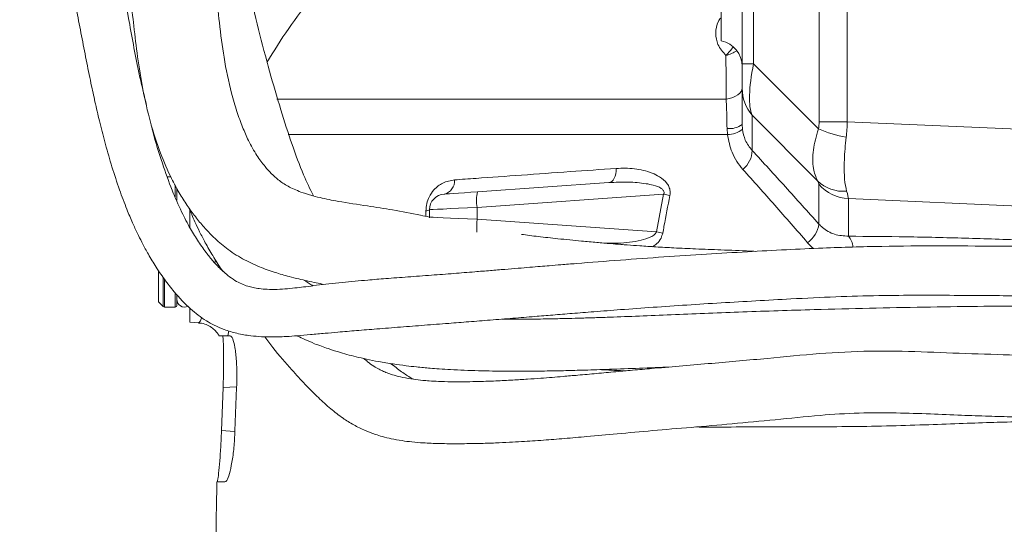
# Model space of a CAD drawing. Header units: millimetres. Extents: x 0 to 8410, y 0 to 5940.
# Tile 229 of 256: x 7283 to 7472, y 1588 to 1685. Entities that reach past the tile are written whole.
import ezdxf

# ---------------------------------------------------------------- set-up
doc = ezdxf.new("R2010")
doc.units = ezdxf.units.MM
doc.header["$LTSCALE"] = 10

msp = doc.modelspace()

# ---------------------------------------------------------------- linework, layer by layer
at = {"color": 7, "linetype": 'Continuous', "lineweight": 0}
for p, q in [((7421.500719, 1676.733718), (7421.500719, 1721.044764)), ((7417.500718, 1681.151822), (7417.500718, 1716.548577)), ((7421.500719, 1672.010705), (7421.500719, 1676.733718)), ((7421.500719, 1665.10211), (7421.500719, 1672.010705)), ((7311.852849, 1655.044779), (7311.176038, 1655.044779)), ((7370.681359, 1652.186737), (7395.903825, 1653.950468)), ((7313.000715, 1650.483147), (7313.000715, 1652.866438)), ((7315.500713, 1648.678258), (7315.500713, 1645.35819)), ((7361.500717, 1647.34231), (7361.500717, 1648.747221)), ((7361.500717, 1647.34231), (7361.505425, 1647.174224)), ((7309.500716, 1631.044761), (7309.500716, 1636.965648)), ((7309.500716, 1631.044761), (7310.412845, 1630.132631)), ((7313.000715, 1630.344764), (7313.000715, 1632.313594)), ((7310.624978, 1630.044759), (7312.700725, 1630.044759)), ((7315.500713, 1629.734218), (7315.500713, 1627.125204)), ((7315.500713, 1627.125204), (7317.186243, 1627.007336)), ((7376.518777, 1627.816886), (7377.228795, 1627.720818)), ((7323.264412, 1624.541089), (7322.807914, 1624.541089)), ((7321.570582, 1606.37708), (7321.875892, 1614.577785)), ((7324.477709, 1614.635125), (7324.158735, 1606.280461))]:
    msp.add_line(p, q, dxfattribs=at)
at = {"color": 8, "linetype": 'Continuous', "lineweight": 0}
for p, q in [((7423.697724, 1721.044764), (7423.697724, 1676.733718)), ((7436.280417, 1665.62967), (7436.280417, 1721.044764)), ((7441.664724, 1721.044764), (7441.664724, 1665.62967)), ((7423.697724, 1676.733718), (7421.500719, 1676.733718)), ((7423.697724, 1676.733718), (7436.140633, 1664.242879)), ((7332.225746, 1669.954613), (7418.431326, 1669.954613)), ((7435.967686, 1654.295728), (7423.415854, 1666.895911)), ((7423.415854, 1666.895911), (7423.415854, 1660.134658)), ((7421.500719, 1665.10211), (7421.552456, 1664.205179)), ((7441.664724, 1665.62967), (7436.280417, 1665.62967)), ((7441.664724, 1665.62967), (7487.500719, 1663.61402)), ((7418.687298, 1663.163349), (7334.352366, 1663.163349)), ((7418.687298, 1663.163349), (7418.592407, 1664.328173)), ((7312.700725, 1651.232526), (7312.700725, 1653.506503)), ((7436.245079, 1645.974145), (7436.245079, 1653.619841)), ((7406.430079, 1651.697502), (7370.629161, 1649.194047)), ((7405.0479, 1644.488678), (7406.430079, 1651.697502)), ((7487.500719, 1648.862139), (7441.911257, 1650.866941)), ((7441.911257, 1650.866941), (7441.911257, 1643.640831)), ((7360.807395, 1647.469029), (7360.808319, 1648.507461)), ((7370.629161, 1649.194047), (7370.629161, 1646.895483)), ((7370.629161, 1646.895483), (7405.0479, 1644.488678)), ((7320.318258, 1638.479367), (7320.408529, 1639.125571)), ((7310.412845, 1630.132631), (7310.412845, 1635.678604)), ((7310.624978, 1635.338769), (7310.624978, 1630.044759)), ((7312.700725, 1630.044759), (7312.700725, 1632.739797)), ((7323.010153, 1625.468999), (7322.807914, 1624.541089)), ((7324.440992, 1614.711836), (7321.875892, 1614.577785)), ((7321.570582, 1606.37708), (7324.089489, 1606.157229))]:
    msp.add_line(p, q, dxfattribs=at)
at = {"color": 8, "linetype": 'Continuous', "lineweight": 0, "flags": 128}
for points in [[(7418.387829, 1678.37061), (7419.311597, 1679.34905), (7419.78681, 1680.021361)], [(7418.431326, 1669.954613), (7419.085196, 1670.111582), (7419.68347, 1670.312062), (7420.213281, 1670.551762), (7420.663237, 1670.825526), (7421.023643, 1671.127454), (7421.286768, 1671.451077), (7421.446941, 1671.789393), (7421.500719, 1672.13516)], [(7395.903825, 1653.950468), (7396.19369, 1654.01952), (7396.467349, 1654.183492), (7396.715931, 1654.436991), (7396.931364, 1654.77185), (7397.106654, 1655.177191), (7397.236123, 1655.639813), (7397.315553, 1656.144753), (7397.342383, 1656.675592)], [(7370.629161, 1649.194047), (7368.807315, 1649.104879), (7367.077834, 1649.02021), (7365.50001, 1648.942992), (7364.127948, 1648.875818), (7363.008699, 1648.821041), (7362.180642, 1648.78051), (7361.672169, 1648.755625), (7361.500717, 1648.747221)], [(7361.500717, 1647.34231), (7361.672169, 1647.333905), (7362.180642, 1647.30902), (7363.008699, 1647.268489), (7364.127948, 1647.213713), (7365.50001, 1647.146538), (7367.077834, 1647.06932), (7368.807315, 1646.984652), (7370.629161, 1646.895483)]]:
    msp.add_lwpolyline(points, dxfattribs=at)
at = {"color": 7, "linetype": 'Continuous', "lineweight": 0, "flags": 128}
msp.add_lwpolyline([(7364.291451, 1651.73991), (7364.411465, 1651.748315), (7364.767394, 1651.7732), (7365.347034, 1651.813731), (7366.130507, 1651.868507), (7367.090947, 1651.935682), (7368.195428, 1652.0129), (7369.406066, 1652.097568), (7370.681359, 1652.186737)], dxfattribs=at)
at = {"color": 7, "linetype": 'Continuous', "lineweight": 0}
for centre, radius, start, end in [((7416.517369, 1626.3438), 100, 140.68771373, 149.57824422), ((7416.500719, 1676.252848), 5, 0, 78.46304097), ((7364.500719, 1648.747219), 3, 94, 180), ((7314.500719, 1631.544765), 1.5, 180, 296.47913069), ((7310.624983, 1630.344765), 0.3, 225, 270), ((7312.700719, 1630.344765), 0.3, 270, 0), ((8202.141344, 1578.044765), 881.640625, 178.8013678, 179.878082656)]:
    msp.add_arc(centre, radius, start, end, dxfattribs=at)
at = {"color": 8, "linetype": 'Continuous', "lineweight": 0}
for centre, radius, start, end in [((7417.266457, 1683.855869), 5.598709, 281.55399316, 305.0841294), ((7429.309396, 1672.018572), 7.808681, 180.05772442, 220.99713522), ((7419.054312, 1668.443839), 4.141505, 263.59644025, 306.20703983), ((7418.592658, 1667.884303), 4.721902, 271.14844676, 308.81613933), ((7447.071776, 1691.146533), 29.039568, 247.88774789, 258.86498379), ((7418.732401, 1660.181023), 4.683682, 308.05486094, 359.43281552), ((7363.735113, 1654.248913), 2.569942, 282.5022922, 4.99210473), ((7440.901987, 1659.310606), 7.035362, 225.46402171, 275.27879861), ((7442.312992, 1658.901492), 8.044589, 221.03706244, 267.13754071), ((7379.308336, 1650.539464), 8.782838, 169.18981968, 188.81166645), ((7376.610409, 1506.030074), 148.688306, 77.96030016, 78.43078581), ((7360.864454, 1649.465011), 0.959193, 266.6449603, 311.55438976), ((7392.125033, 1645.152391), 21.56643, 175.36405063, 181.84651272), ((7430.756892, 1646.889345), 5.563972, 306.42449513, 350.53257518), ((7375.542018, 1481.876141), 165.267765, 79.28695652, 79.71563063), ((7439.111078, 1641.27021), 3.668903, 4.99639951, 40.25113309)]:
    msp.add_arc(centre, radius, start, end, dxfattribs=at)
for centre, major_axis, ratio, start_param, end_param in [((7429.500719, 1681.830905), (5.181854, 15.872086), 0.2568785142, 1.9802135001, 2.8703229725), ((7429.280416, 1665.953601), (-4.955435, 5.178141), 0.9547932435, 3.725662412, 3.9258411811), ((7435.083411, 1665.953601), (0.258046, 15.002114), 0.438977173, 4.498166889, 4.698345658), ((7429.98192, 1660.795573), (-6.233948, 7.259647), 0.0832247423, 3.2382089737, 3.5369395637), ((7436.066786, 1665.910357), (-5.826684, 15.268734), 0.0376481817, 3.2998306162, 3.5985612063)]:
    msp.add_ellipse(centre, major_axis=major_axis, ratio=ratio, start_param=start_param, end_param=end_param, dxfattribs=at)
at = {"color": 7, "linetype": 'Continuous', "lineweight": 0}
for points, knots in [([(7339.268527, 1815.904692), (7339.081036, 1815.859021), (7338.066257, 1815.611834), (7336.228847, 1815.072172), (7333.305757, 1814.175861), (7329.615027, 1812.914371), (7324.930885, 1811.105868), (7319.703806, 1808.784435), (7314.264841, 1805.989111), (7309.200103, 1802.913953), (7304.563397, 1799.600622), (7300.410742, 1796.107349), (7296.706742, 1792.332337), (7293.669614, 1788.584573), (7291.378643, 1785.200557), (7289.821321, 1782.483291), (7288.769223, 1780.399895), (7287.932828, 1778.579652), (7287.06982, 1776.501076), (7286.101115, 1773.821747), (7285.10316, 1770.487009), (7284.201534, 1766.578717), (7283.415208, 1761.716511), (7282.925554, 1756.204303), (7282.813929, 1750.298255), (7283.069109, 1744.763322), (7283.607469, 1739.680857), (7284.296692, 1735.180366), (7284.949905, 1731.547537), (7285.478421, 1728.799062), (7285.885101, 1726.743124), (7286.293184, 1724.707097), (7286.781616, 1722.292491), (7287.417998, 1719.177469), (7288.32429, 1714.769321), (7289.457726, 1709.250732), (7290.714868, 1702.975366), (7291.879191, 1696.949937), (7292.938284, 1691.397176), (7293.90751, 1686.313448), (7294.820788, 1681.557953), (7295.718191, 1676.972405), (7296.570972, 1672.806717), (7297.414868, 1668.927705), (7298.291264, 1665.176677), (7299.334787, 1661.133685), (7300.570188, 1656.870054), (7301.937668, 1652.711464), (7303.270149, 1649.153488), (7304.430926, 1646.382498), (7305.386818, 1644.296214), (7306.340903, 1642.371863), (7307.455865, 1640.299495), (7308.892946, 1637.889659), (7310.58624, 1635.384301), (7312.804137, 1632.518929), (7315.41914, 1629.76466), (7318.056115, 1627.744864), (7320.273398, 1626.49517), (7322.236115, 1625.642897), (7324.585401, 1624.941974), (7326.99564, 1624.527182), (7329.118324, 1624.352507), (7330.867284, 1624.306222), (7332.45968, 1624.325641), (7334.194912, 1624.399706), (7336.233969, 1624.539929), (7338.690143, 1624.758194), (7341.295135, 1625.001197), (7344.241607, 1625.259293), (7347.539663, 1625.537028), (7351.529062, 1625.860649), (7355.885892, 1626.204668), (7360.492952, 1626.562528), (7364.87341, 1626.900582), (7369.088358, 1627.227751), (7373.192331, 1627.550263), (7377.410702, 1627.887084), (7381.425543, 1628.213209), (7385.223246, 1628.525044), (7388.992818, 1628.833072), (7393.324292, 1629.180854), (7398.489564, 1629.581519), (7404.448804, 1630.015596), (7410.882671, 1630.446822), (7417.465479, 1630.858188), (7424.120337, 1631.246153), (7431.465274, 1631.652229), (7439.363028, 1632.036774), (7447.535978, 1632.27339), (7455.078992, 1632.32707), (7461.889327, 1632.304421), (7467.983315, 1632.263175), (7473.672284, 1632.221051), (7480.121245, 1632.170441), (7487.797498, 1632.111371), (7496.879956, 1632.049154), (7506.739105, 1631.986835), (7517.01623, 1631.922906), (7527.547002, 1631.856772), (7538.155715, 1631.792104), (7549.038811, 1631.72784), (7560.181473, 1631.675376), (7571.554577, 1631.647804), (7583.060108, 1631.655627), (7594.49172, 1631.681491), (7605.583249, 1631.709774), (7616.081785, 1631.726229), (7625.238581, 1631.736816), (7633.209063, 1631.747407), (7640.256254, 1631.763558), (7646.853312, 1631.783597), (7652.905379, 1631.800696), (7658.31022, 1631.806229), (7663.000775, 1631.792509), (7666.914646, 1631.761568), (7670.04942, 1631.718539), (7672.459088, 1631.672075), (7674.23044, 1631.641377), (7675.412553, 1631.640659), (7676.314771, 1631.71889), (7677.109461, 1631.90385), (7677.891401, 1632.200032), (7678.593507, 1632.589578), (7679.206604, 1633.043505), (7679.766437, 1633.56177), (7680.435174, 1634.404896), (7681.040262, 1635.617529), (7681.381157, 1637.078426), (7681.380548, 1638.615558), (7681.015356, 1640.16122), (7680.311151, 1641.572394), (7679.347542, 1642.726328), (7678.144496, 1643.602165), (7677.071339, 1644.042209), (7676.228912, 1644.220404), (7675.525514, 1644.284658), (7674.695266, 1644.243072), (7673.640391, 1643.988925), (7672.515443, 1643.398079), (7671.442531, 1642.474623), (7671.026203, 1641.57938), (7670.816786, 1641.129062)], [0, 0, 0, 0, 0.0007560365, 0.0040919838, 0.0074441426, 0.0126392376, 0.0191701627, 0.0267681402, 0.0345869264, 0.0426268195, 0.0495225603, 0.0565422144, 0.0636499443, 0.0702838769, 0.0757810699, 0.0801426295, 0.0830127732, 0.0853144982, 0.0883292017, 0.0922582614, 0.0970917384, 0.1028323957, 0.1091051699, 0.1179314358, 0.1263267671, 0.134314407, 0.1419159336, 0.1490068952, 0.1549527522, 0.1587342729, 0.16171482, 0.164408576, 0.1680813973, 0.1728006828, 0.1785836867, 0.1879120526, 0.1972080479, 0.2058093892, 0.2136657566, 0.2207372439, 0.2272595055, 0.2336893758, 0.2400149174, 0.2448596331, 0.2502322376, 0.2561511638, 0.262583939, 0.2694271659, 0.2755372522, 0.2798884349, 0.2834543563, 0.2864594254, 0.2902157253, 0.2949312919, 0.3004682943, 0.3057939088, 0.3139891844, 0.3209335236, 0.3240806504, 0.3279558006, 0.3328335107, 0.3380243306, 0.3421390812, 0.3453786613, 0.3484048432, 0.3514935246, 0.3555223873, 0.360549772, 0.3659240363, 0.3704256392, 0.3767234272, 0.3835147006, 0.3910409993, 0.398495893, 0.4058930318, 0.4118923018, 0.4181356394, 0.4246425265, 0.4307883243, 0.4357871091, 0.4410898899, 0.4469402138, 0.4541563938, 0.4627265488, 0.4715829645, 0.480444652, 0.4893108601, 0.4981791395, 0.5095162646, 0.5203480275, 0.530317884, 0.539310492, 0.5472020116, 0.5541986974, 0.5614743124, 0.5721707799, 0.5837493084, 0.5963236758, 0.6100378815, 0.6234666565, 0.6374932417, 0.6521624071, 0.6675399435, 0.6836923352, 0.7006025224, 0.7180114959, 0.735654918, 0.7533079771, 0.7707540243, 0.7853226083, 0.8003052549, 0.8154783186, 0.8305489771, 0.8451375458, 0.8587713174, 0.8711998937, 0.8824612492, 0.8926407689, 0.9018606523, 0.9101807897, 0.9170784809, 0.9227584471, 0.9274852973, 0.9313867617, 0.9334196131, 0.9366944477, 0.9410847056, 0.9462120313, 0.951824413, 0.9576494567, 0.9627848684, 0.9672293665, 0.972185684, 0.976401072, 0.9800239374, 0.9816211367, 0.9831677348, 0.9853725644, 0.9883675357, 0.9920991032, 0.9960257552, 1, 1, 1, 1]), ([(7358.000717, 1808.244094), (7357.263035, 1808.515551), (7355.224719, 1809.265623), (7351.930574, 1810.026681), (7348.427977, 1810.628715), (7345.511334, 1810.928637), (7342.713006, 1811.082324), (7340.058262, 1811.090297), (7337.307557, 1810.949799), (7334.53863, 1810.66873), (7331.264147, 1810.141806), (7327.33112, 1809.236739), (7322.181547, 1807.650742), (7316.131131, 1805.162029), (7310.680324, 1802.168307), (7306.562927, 1799.33511), (7303.669118, 1796.950041), (7301.112531, 1794.335711), (7298.795178, 1791.446965), (7296.875975, 1788.552765), (7295.395289, 1785.896174), (7294.344163, 1783.714748), (7293.404849, 1781.498878), (7292.402156, 1778.704251), (7291.478334, 1775.342892), (7290.744572, 1771.607042), (7290.264635, 1767.890786), (7289.996204, 1764.17847), (7289.888361, 1760.236324), (7290.011145, 1756.186177), (7290.41375, 1752.158748), (7290.986805, 1748.70947), (7291.626323, 1745.87679), (7292.245704, 1743.51361), (7292.903619, 1741.201099), (7293.747125, 1738.407905), (7294.896126, 1734.743353), (7296.312753, 1730.087845), (7297.786362, 1724.7043), (7299.167676, 1719.068238), (7300.41645, 1713.334696), (7301.455811, 1707.876448), (7302.295367, 1702.833158), (7302.962582, 1698.394857), (7303.565654, 1693.994706), (7304.163593, 1689.18655), (7304.769607, 1683.820296), (7305.468927, 1677.975665), (7306.426853, 1671.758511), (7307.860399, 1665.551554), (7309.706314, 1659.806584), (7311.632212, 1655.313628), (7313.408602, 1652.019482), (7314.942689, 1649.590553), (7316.538488, 1647.395428), (7318.216866, 1645.360127), (7320.135719, 1643.336997), (7322.569564, 1641.228671), (7325.53972, 1639.282075), (7328.707482, 1637.789233), (7331.718398, 1636.71325), (7334.264059, 1635.976423), (7336.333961, 1635.454138), (7338.077399, 1635.052366), (7339.683898, 1634.704829), (7340.745207, 1634.492905), (7341.233483, 1634.395406)], [0, 0, 0, 0, 0.008848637, 0.0244499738, 0.0379711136, 0.048892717, 0.0575042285, 0.0696019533, 0.0788417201, 0.0885676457, 0.1010184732, 0.1162553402, 0.134029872, 0.1616504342, 0.1897864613, 0.2039965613, 0.2182015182, 0.2324103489, 0.2459768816, 0.2612182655, 0.2731728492, 0.2819145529, 0.2898976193, 0.3016327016, 0.3173018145, 0.3317537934, 0.3477259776, 0.3629338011, 0.3772176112, 0.3959655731, 0.4125666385, 0.4269194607, 0.43889765, 0.4483951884, 0.4570533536, 0.468691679, 0.4852173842, 0.5057755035, 0.5304790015, 0.5557147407, 0.5786154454, 0.6037694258, 0.6248709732, 0.6421904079, 0.6600415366, 0.6804884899, 0.7027877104, 0.7276382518, 0.7538312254, 0.7816008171, 0.8087269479, 0.8323645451, 0.8464000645, 0.8593287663, 0.8715951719, 0.8837126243, 0.89590865, 0.910622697, 0.927187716, 0.9430302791, 0.9572429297, 0.9697284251, 0.9782161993, 0.9855306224, 0.9933430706, 1, 1, 1, 1]), ([(7361.481598, 1647.326455), (7360.914896, 1647.447342), (7358.585919, 1647.94415), (7354.616712, 1648.702949), (7349.324515, 1649.508077), (7344.54197, 1650.212134), (7340.979587, 1650.928442), (7338.601352, 1651.546117), (7336.426058, 1652.240945), (7334.216739, 1653.22794), (7332.593059, 1654.340584), (7331.166613, 1655.629207), (7329.798864, 1657.147478), (7328.287407, 1659.166899), (7326.827511, 1661.763445), (7325.5641, 1664.654979), (7324.475459, 1667.687552), (7323.171751, 1672.148294), (7322.002956, 1677.834457), (7321.174296, 1684.389266), (7320.533741, 1690.502281), (7319.958287, 1695.728645), (7319.412061, 1700.134186), (7318.86991, 1704.113778), (7318.217584, 1708.414946), (7317.423462, 1713.003322), (7316.450589, 1717.85981), (7315.312633, 1722.855092), (7313.972781, 1728.049173), (7312.546035, 1733.004535), (7311.185707, 1737.287498), (7310.059432, 1740.737162), (7309.215039, 1743.412828), (7308.55803, 1745.629926), (7307.9344, 1747.927174), (7307.281876, 1750.784809), (7306.734125, 1754.299131), (7306.411073, 1758.357162), (7306.408357, 1762.811477), (7306.731293, 1767.185737), (7307.396842, 1771.074927), (7308.258482, 1774.159221), (7309.224069, 1776.613694), (7310.235076, 1778.666193), (7311.417037, 1780.69574), (7312.87424, 1782.736264), (7314.774351, 1784.776646), (7317.161837, 1786.711289), (7320.190676, 1788.627265), (7323.963393, 1790.578476), (7328.104803, 1792.284509), (7332.193772, 1793.554645), (7335.588632, 1794.325463), (7338.518382, 1794.788752), (7341.434753, 1795.054828), (7344.507909, 1795.092589), (7347.953225, 1794.857177), (7351.495344, 1794.375947), (7353.938829, 1793.646644), (7355.12454, 1793.292746)], [0, 0, 0, 0, 0.00839081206, 0.034483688, 0.05768709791, 0.08497527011, 0.10326772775, 0.11321811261, 0.12445503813, 0.14225862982, 0.16010029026, 0.17403839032, 0.18668568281, 0.20356196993, 0.22265707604, 0.23734906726, 0.25389759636, 0.27221865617, 0.30696090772, 0.33956697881, 0.36859505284, 0.39450210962, 0.41309385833, 0.43020195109, 0.44976591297, 0.4732170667, 0.49463723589, 0.51826048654, 0.54387988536, 0.56824259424, 0.58855435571, 0.6047429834, 0.61740299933, 0.62676609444, 0.63690226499, 0.65094678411, 0.66820685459, 0.68800675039, 0.70977974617, 0.73281086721, 0.75098053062, 0.7659048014, 0.77807909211, 0.78789758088, 0.79773593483, 0.80986686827, 0.8207308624, 0.83358414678, 0.84882033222, 0.86578982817, 0.886692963, 0.90459022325, 0.91903633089, 0.9299787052, 0.9414915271, 0.95554454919, 0.96830533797, 0.98462003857, 1, 1, 1, 1]), ([(7339.220247, 1651.400253), (7338.573557, 1652.729876), (7337.048503, 1655.865452), (7335.014404, 1661.486046), (7332.864678, 1668.163291), (7330.735284, 1675.479197), (7328.619072, 1683.399995), (7326.717388, 1691.433678), (7325.0703, 1699.060227), (7323.698113, 1705.754372), (7322.510099, 1711.738064), (7321.672497, 1716.203057), (7321.12032, 1719.320773), (7320.785661, 1721.283918), (7320.488847, 1723.099085), (7320.216919, 1724.838295), (7319.922403, 1726.819633), (7319.570106, 1729.377925), (7319.102598, 1733.202924), (7318.634995, 1737.938408), (7318.27455, 1743.058062), (7318.072374, 1747.587338), (7318.036616, 1751.507005), (7318.167647, 1754.905848), (7318.507516, 1758.238098), (7319.081731, 1761.391286), (7319.919417, 1764.261461), (7320.832752, 1766.448849), (7321.649755, 1767.97109), (7322.418009, 1769.186592), (7323.291288, 1770.349516), (7324.684061, 1771.790192), (7326.814027, 1773.472331), (7329.695437, 1775.256108), (7333.053235, 1776.965486), (7336.468118, 1778.408884), (7339.982191, 1779.65841), (7343.377291, 1780.678592), (7346.530459, 1781.463937), (7349.05739, 1782.017841), (7351.479065, 1782.517273), (7353.801698, 1782.98592), (7355.41871, 1783.344359), (7356.142095, 1783.50471)], [0, 0, 0, 0, 0.0317739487, 0.0749307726, 0.1230331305, 0.1758374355, 0.2324449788, 0.2915933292, 0.3401696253, 0.3837952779, 0.4221497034, 0.4552750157, 0.4684903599, 0.4807054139, 0.4919414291, 0.5022204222, 0.5128712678, 0.5284463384, 0.5490311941, 0.5822701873, 0.6138059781, 0.6418216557, 0.6665371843, 0.6881487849, 0.7068871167, 0.7302138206, 0.748619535, 0.7630848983, 0.7745471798, 0.7806565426, 0.7889342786, 0.8000986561, 0.8157578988, 0.8367804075, 0.8592368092, 0.8809065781, 0.9007916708, 0.9237130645, 0.9424183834, 0.9575836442, 0.969343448, 0.9862855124, 1, 1, 1, 1]), ([(7307.205371, 1668.77617), (7306.770354, 1670.557372), (7305.537641, 1675.604801), (7304.007587, 1684.048292), (7302.254935, 1693.445467), (7300.667341, 1701.960533), (7299.187937, 1709.450469), (7297.856142, 1715.883068), (7296.835975, 1720.724915), (7296.109335, 1724.17142), (7295.624582, 1726.484449), (7295.158339, 1728.731781), (7294.62107, 1731.37235), (7293.9776, 1734.789675), (7293.427709, 1737.907036), (7293.197065, 1739.907093), (7293.132446, 1740.467444)], [0, 0, 0, 0, 0.0752627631, 0.2132735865, 0.3413271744, 0.4573243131, 0.5601875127, 0.6498183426, 0.7253738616, 0.7640849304, 0.7969753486, 0.8250702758, 0.8623569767, 0.9132117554, 0.9756847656, 1, 1, 1, 1]), ([(7674.122593, 1640.953049), (7674.12795, 1640.957061), (7674.144228, 1640.969252), (7674.076092, 1640.97279), (7673.977793, 1640.985967), (7673.786207, 1641.000724), (7673.462763, 1641.021844), (7672.930092, 1641.049936), (7672.15977, 1641.083863), (7671.089232, 1641.122707), (7669.6472, 1641.164645), (7667.751661, 1641.206835), (7665.308518, 1641.245052), (7662.203052, 1641.275895), (7658.32875, 1641.294571), (7653.60495, 1641.296883), (7647.939392, 1641.284782), (7641.287237, 1641.265296), (7633.708658, 1641.246912), (7625.692871, 1641.236534), (7617.479773, 1641.226797), (7609.31111, 1641.215091), (7601.002587, 1641.197099), (7591.831584, 1641.173197), (7581.920809, 1641.151447), (7571.427855, 1641.145449), (7561.468239, 1641.167979), (7552.08733, 1641.2084), (7543.271147, 1641.25774), (7534.993658, 1641.307491), (7527.224888, 1641.355127), (7519.93548, 1641.400357), (7511.673158, 1641.451523), (7502.397238, 1641.507639), (7491.811984, 1641.574781), (7481.148087, 1641.658868), (7470.232399, 1641.750346), (7459.288631, 1641.812273), (7448.33774, 1641.756133), (7438.465129, 1641.457087), (7429.806883, 1641.057762), (7422.330785, 1640.665152), (7414.486993, 1640.207366), (7406.358387, 1639.676658), (7398.022104, 1639.071773), (7391.452708, 1638.555361), (7386.943267, 1638.190718), (7384.644384, 1638.00318), (7382.664843, 1637.841049), (7380.668331, 1637.677196), (7378.4044, 1637.491528), (7375.867375, 1637.283801), (7373.086831, 1637.056886), (7369.81105, 1636.79125), (7366.039588, 1636.489529), (7361.756778, 1636.156625), (7357.391446, 1635.835563), (7353.30832, 1635.531488), (7349.948837, 1635.262652), (7347.170748, 1635.019569), (7344.682911, 1634.78089), (7342.204824, 1634.51695), (7339.879418, 1634.237563), (7337.850153, 1633.974954), (7335.994523, 1633.747373), (7334.162642, 1633.556928), (7332.225075, 1633.429605), (7330.410833, 1633.428089), (7328.883453, 1633.556699), (7327.670526, 1633.764818), (7326.569276, 1634.05253), (7325.390264, 1634.487658), (7324.094406, 1635.160444), (7322.861722, 1636.033039), (7321.858704, 1636.901223), (7321.167176, 1637.572479), (7320.613313, 1638.148816), (7319.854693, 1638.984465), (7318.677447, 1640.417093), (7317.161413, 1642.538597), (7315.513743, 1645.213406), (7313.801322, 1648.479633), (7311.975831, 1652.653326), (7310.130017, 1657.840043), (7308.751918, 1662.164695), (7308.129536, 1664.856948), (7308.008498, 1665.380523)], [0, 0, 0, 0, 0.0019126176, 0.0058124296, 0.0099881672, 0.0144765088, 0.0208435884, 0.0279239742, 0.0358536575, 0.0447945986, 0.0549372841, 0.0665031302, 0.0797477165, 0.0949665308, 0.112489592, 0.1324297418, 0.1545700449, 0.1786468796, 0.2038664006, 0.2290898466, 0.2508563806, 0.2721486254, 0.2928185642, 0.3127368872, 0.3379436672, 0.3613989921, 0.3829573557, 0.4027580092, 0.4209974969, 0.4378448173, 0.4534453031, 0.4679257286, 0.4813964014, 0.5024007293, 0.522440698, 0.5433287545, 0.564906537, 0.5869922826, 0.6093995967, 0.6319874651, 0.6458789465, 0.6608546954, 0.6767886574, 0.6935679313, 0.7110720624, 0.7290790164, 0.7354230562, 0.7402739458, 0.744098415, 0.748479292, 0.7535505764, 0.7592963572, 0.7656928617, 0.7726322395, 0.7820794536, 0.7923281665, 0.8033814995, 0.8138640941, 0.822696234, 0.8290606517, 0.8356790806, 0.8426069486, 0.8493162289, 0.8551606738, 0.8601313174, 0.8659643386, 0.8726378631, 0.8797518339, 0.8856433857, 0.8906197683, 0.8952814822, 0.9004443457, 0.9066106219, 0.9132563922, 0.9183827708, 0.9217528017, 0.9238322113, 0.9262361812, 0.9324140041, 0.9405070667, 0.9484691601, 0.9578984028, 0.9689859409, 0.9819061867, 0.9964812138, 1, 1, 1, 1]), ([(7315.248958, 1649.248108), (7315.651725, 1648.292644), (7316.329668, 1646.684396), (7317.412576, 1644.418784), (7318.535888, 1642.235987), (7319.952141, 1639.79124), (7321.089603, 1637.952143), (7321.805886, 1637.005106), (7321.88586, 1636.899367)], [0, 0, 0, 0, 0.2143547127, 0.3608039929, 0.5275080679, 0.7327299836, 0.970158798, 1, 1, 1, 1]), ([(7329.886294, 1624.344737), (7330.402206, 1623.642531), (7332.138927, 1621.278692), (7334.816321, 1618.317464), (7337.664568, 1615.153877), (7340.095068, 1612.692947), (7342.448165, 1610.558582), (7344.703669, 1608.81349), (7346.927534, 1607.401684), (7349.003709, 1606.368462), (7350.894782, 1605.651338), (7352.56751, 1605.143786), (7354.257833, 1604.733368), (7356.120146, 1604.398602), (7358.189843, 1604.135913), (7360.603263, 1603.938023), (7363.578858, 1603.822636), (7367.111566, 1603.799503), (7370.756384, 1603.849007), (7373.963663, 1603.950142), (7376.71419, 1604.073839), (7379.756831, 1604.242187), (7383.268156, 1604.479703), (7387.448987, 1604.816263), (7392.133422, 1605.227587), (7397.734806, 1605.741089), (7404.407411, 1606.338172), (7411.801216, 1606.95769), (7419.663843, 1607.637646), (7427.916736, 1608.417899), (7435.966894, 1609.268215), (7443.73309, 1609.772586), (7450.855213, 1609.768114), (7457.431104, 1609.538883), (7463.363004, 1609.283809), (7468.658945, 1609.095124), (7473.601835, 1608.956706), (7479.23655, 1608.828721), (7485.910312, 1608.712584), (7493.74412, 1608.605449), (7502.141645, 1608.512316), (7511.141831, 1608.428547), (7521.573348, 1608.339361), (7533.353595, 1608.245559), (7546.34605, 1608.145779), (7559.684672, 1608.056566), (7572.392052, 1608.017605), (7584.416459, 1608.037554), (7595.54414, 1608.079388), (7606.388438, 1608.123804), (7616.688232, 1608.149105), (7626.257991, 1608.163475), (7635.069552, 1608.177451), (7643.281127, 1608.20533), (7650.877809, 1608.243826), (7657.705947, 1608.275632), (7663.312453, 1608.278406), (7667.760191, 1608.248282), (7671.142776, 1608.196899), (7673.790093, 1608.12532), (7675.778234, 1608.046895), (7677.224025, 1607.983064), (7678.229521, 1607.960806), (7679.001323, 1608.00049), (7679.707635, 1608.113819), (7680.557528, 1608.327814), (7681.624689, 1608.668735), (7682.948314, 1609.174021), (7684.598103, 1609.916232), (7686.515549, 1610.930281), (7688.895551, 1612.41322), (7691.384096, 1614.28378), (7693.891557, 1616.612437), (7696.199507, 1619.234417), (7698.291184, 1622.299905), (7699.828644, 1625.477384), (7700.802804, 1628.234001), (7701.318245, 1630.174227), (7701.630742, 1631.639851), (7701.870808, 1633.022467), (7702.077018, 1634.883505), (7702.148222, 1637.14181), (7702.025825, 1639.700593), (7701.627651, 1642.477604), (7700.887234, 1645.445426), (7699.993749, 1647.445306), (7699.530727, 1648.481682)], [0, 0, 0, 0, 0.0063984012, 0.0215389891, 0.0328189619, 0.0440071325, 0.0544055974, 0.0639078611, 0.0715198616, 0.0790889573, 0.0853549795, 0.0895882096, 0.0949843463, 0.1013240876, 0.106828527, 0.1131283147, 0.1218650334, 0.1325172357, 0.1417872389, 0.1495847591, 0.1558898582, 0.1613052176, 0.1708017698, 0.1797344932, 0.1890052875, 0.2011232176, 0.2149941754, 0.2296512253, 0.2448209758, 0.2605943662, 0.27699107, 0.2907218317, 0.3034447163, 0.3151472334, 0.3256894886, 0.3349124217, 0.3432193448, 0.3518743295, 0.3647157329, 0.3784673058, 0.3932171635, 0.4090784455, 0.4261945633, 0.4489699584, 0.4728993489, 0.498133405, 0.5248547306, 0.547307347, 0.570402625, 0.5938422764, 0.6173870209, 0.6407608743, 0.6639877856, 0.6877726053, 0.7117324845, 0.7353060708, 0.7577642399, 0.7750138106, 0.7907971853, 0.805188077, 0.8183083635, 0.8303130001, 0.8413632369, 0.8501874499, 0.8585525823, 0.8666080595, 0.8744150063, 0.8819859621, 0.8897842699, 0.8990558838, 0.9082921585, 0.9190916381, 0.9272494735, 0.9360581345, 0.9452080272, 0.9529789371, 0.9590791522, 0.9636280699, 0.9654456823, 0.9683686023, 0.9722648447, 0.9769396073, 0.9821729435, 0.9877852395, 0.9936700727, 1, 1, 1, 1]), ([(7688.328943, 1645.686612), (7688.712765, 1645.1302), (7689.571076, 1643.885941), (7690.375295, 1641.649067), (7690.790811, 1639.173244), (7690.813928, 1636.498673), (7690.426187, 1633.905661), (7689.709522, 1631.510111), (7688.53266, 1628.854668), (7686.666275, 1626.189925), (7684.228433, 1623.750313), (7682.111511, 1622.173001), (7680.440779, 1621.155805), (7679.244433, 1620.537533), (7678.361959, 1620.148157), (7677.775293, 1619.927508), (7677.394562, 1619.809617), (7677.231159, 1619.77027), (7677.081224, 1619.74625), (7676.897918, 1619.741759), (7676.611752, 1619.758584), (7676.126898, 1619.798682), (7675.353581, 1619.857794), (7674.176943, 1619.930289), (7672.466408, 1620.008112), (7670.212942, 1620.075776), (7667.386202, 1620.127197), (7663.963063, 1620.160435), (7659.746233, 1620.172198), (7654.666489, 1620.159513), (7648.672023, 1620.131123), (7641.782628, 1620.097975), (7633.677465, 1620.073233), (7624.401377, 1620.059678), (7613.947226, 1620.043134), (7603.169123, 1620.010099), (7592.372768, 1619.963724), (7581.814108, 1619.926925), (7571.686957, 1619.916929), (7562.101101, 1619.944499), (7553.063709, 1619.994334), (7544.543847, 1620.055454), (7536.507047, 1620.116686), (7528.92718, 1620.175569), (7521.357288, 1620.236382), (7513.824363, 1620.299358), (7506.336949, 1620.365008), (7499.149653, 1620.435077), (7491.989759, 1620.518316), (7483.999232, 1620.633774), (7475.15982, 1620.804952), (7465.534115, 1621.071132), (7455.814274, 1621.480549), (7446.032627, 1621.708117), (7436.161573, 1621.174255), (7426.02307, 1620.151141), (7415.405526, 1619.214302), (7406.991518, 1618.502293), (7400.922261, 1617.966363), (7397.220089, 1617.629759), (7393.558983, 1617.294848), (7390.1846, 1616.990792), (7387.360083, 1616.745623), (7384.989509, 1616.549595), (7382.722385, 1616.372727), (7380.191839, 1616.192524), (7377.301613, 1616.012968), (7373.970742, 1615.845379), (7370.851574, 1615.739825), (7367.998381, 1615.696404), (7365.589792, 1615.70295), (7363.36254, 1615.760923), (7361.556057, 1615.86014), (7359.970365, 1615.990326), (7358.290387, 1616.182786), (7356.414517, 1616.504816), (7354.799417, 1616.911517), (7353.621547, 1617.298818), (7352.682919, 1617.673098), (7351.752894, 1618.116572), (7350.717668, 1618.727057), (7349.764363, 1619.406487), (7349.149424, 1619.951431), (7348.912991, 1620.160952)], [0, 0, 0, 0, 0.0042094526, 0.0094132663, 0.015802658, 0.0223721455, 0.030487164, 0.0373975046, 0.0442107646, 0.0574339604, 0.0704581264, 0.0848146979, 0.0952500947, 0.1051338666, 0.1139473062, 0.1214457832, 0.1274005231, 0.1331540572, 0.1389870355, 0.1452665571, 0.1530605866, 0.1617075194, 0.1713986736, 0.1823651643, 0.1948832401, 0.2092779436, 0.2233898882, 0.2394092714, 0.2575590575, 0.2777149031, 0.2996377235, 0.3230581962, 0.3470491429, 0.3749212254, 0.4021583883, 0.4283954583, 0.4533716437, 0.4769117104, 0.498840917, 0.5190656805, 0.5377278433, 0.5549995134, 0.5710339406, 0.5859554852, 0.5998661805, 0.6153481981, 0.6296339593, 0.6429642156, 0.6565294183, 0.6705488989, 0.6886039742, 0.7071025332, 0.7258749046, 0.7448289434, 0.7640086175, 0.7841227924, 0.8059553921, 0.8291866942, 0.8372042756, 0.845348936, 0.8536152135, 0.8618065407, 0.8684740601, 0.8733798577, 0.8787454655, 0.8850507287, 0.892265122, 0.900830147, 0.9113958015, 0.918163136, 0.9255294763, 0.9330153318, 0.9389698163, 0.9433565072, 0.9499229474, 0.9584108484, 0.9658761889, 0.9714199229, 0.9764331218, 0.981520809, 0.987775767, 0.9952999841, 1, 1, 1, 1]), ([(7424.005969, 1640.745864), (7423.685615, 1640.762924), (7421.46988, 1640.880924), (7417.649235, 1641.019452), (7412.776428, 1641.21022), (7408.616896, 1641.393022), (7405.043504, 1641.59115), (7402.062838, 1641.782739), (7399.821169, 1641.943456), (7397.957681, 1642.085866), (7396.008183, 1642.242772), (7393.50299, 1642.458254), (7390.124266, 1642.769274), (7386.368311, 1643.140563), (7382.498674, 1643.562377), (7380.195096, 1643.865221), (7379.125855, 1644.005791)], [0, 0, 0, 0, 0.020107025, 0.1390706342, 0.2439453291, 0.334285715, 0.4102105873, 0.4781575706, 0.5310997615, 0.559174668, 0.6032400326, 0.6626590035, 0.7293082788, 0.8344350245, 0.9231504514, 1, 1, 1, 1]), ([(7339.171565, 1634.14459), (7338.915629, 1634.277914), (7338.373122, 1634.560521), (7337.856172, 1634.959644), (7337.583101, 1635.170475)], [0, 0, 0, 0, 0.4717652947, 1, 1, 1, 1]), ([(7676.222733, 1631.734222), (7675.970575, 1631.618526), (7675.358642, 1631.337757), (7674.541088, 1631.032533), (7673.739118, 1630.754076), (7673.061815, 1630.546389), (7672.493256, 1630.388322), (7671.949992, 1630.251806), (7671.484919, 1630.141264), (7670.963206, 1630.047812), (7670.524899, 1629.995171), (7669.982957, 1629.969917), (7669.23589, 1629.962437), (7668.106079, 1629.967574), (7666.459089, 1629.981982), (7664.159565, 1630.002026), (7661.247449, 1630.022571), (7657.714861, 1630.039886), (7653.591958, 1630.051245), (7648.691204, 1630.057236), (7642.995563, 1630.058887), (7636.52839, 1630.057058), (7629.348421, 1630.052665), (7621.124221, 1630.04649), (7611.802962, 1630.039176), (7601.524981, 1630.032557), (7591.09255, 1630.028978), (7580.752351, 1630.030277), (7570.723984, 1630.037995), (7560.593595, 1630.055151), (7550.456784, 1630.08147), (7540.351413, 1630.114723), (7530.918945, 1630.149527), (7522.113477, 1630.182838), (7513.288368, 1630.214435), (7504.449017, 1630.24119), (7495.293879, 1630.259026), (7486.088442, 1630.264536), (7476.480165, 1630.24944), (7466.499177, 1630.190588), (7456.282426, 1630.052293), (7445.874719, 1629.82904), (7436.521327, 1629.59541), (7428.421865, 1629.351215), (7421.661276, 1629.113717), (7415.081888, 1628.85835), (7408.690494, 1628.59597), (7402.606968, 1628.346481), (7397.588593, 1628.154642), (7393.691667, 1628.020579), (7390.807227, 1627.931369), (7387.895598, 1627.852566), (7384.544402, 1627.778248), (7381.093109, 1627.729419), (7377.961182, 1627.711525), (7376.226184, 1627.724785), (7375.440887, 1627.730787)], [0, 0, 0, 0, 0.00792702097, 0.01923716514, 0.02970135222, 0.03978015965, 0.04932130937, 0.05818094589, 0.07082422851, 0.08388089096, 0.09777400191, 0.10912904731, 0.12152299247, 0.13528111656, 0.15076350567, 0.16836272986, 0.18849928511, 0.20811743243, 0.23018741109, 0.25453781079, 0.28069545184, 0.30819687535, 0.33637696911, 0.36448710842, 0.3967652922, 0.42819843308, 0.45849789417, 0.48734973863, 0.51444441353, 0.5395365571, 0.56712886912, 0.59229934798, 0.61534918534, 0.63654224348, 0.656106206, 0.67855912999, 0.69927650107, 0.72073722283, 0.74344842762, 0.76722139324, 0.79185637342, 0.81712366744, 0.84272337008, 0.8595980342, 0.87625026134, 0.89268454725, 0.90890446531, 0.92491400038, 0.93981348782, 0.94850082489, 0.95618571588, 0.96327225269, 0.97251425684, 0.98435755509, 0.99291990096, 1, 1, 1, 1]), ([(7317.191399, 1626.986295), (7317.268791, 1626.987604), (7317.770412, 1626.996086), (7318.631994, 1626.720728), (7319.647381, 1626.194618), (7320.414555, 1625.523888), (7320.906427, 1624.91977), (7321.085596, 1624.569604), (7321.141145, 1624.46104)], [0, 0, 0, 0, 0.0461975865, 0.2994294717, 0.5249182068, 0.7292441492, 0.9160558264, 1, 1, 1, 1]), ([(7322.807914, 1624.541089), (7322.522275, 1624.53516), (7321.951492, 1624.523311), (7321.084405, 1624.492627), (7321.199289, 1624.502712), (7321.225843, 1624.505043)], [0, 0, 0, 0, 0.43509386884, 0.86942984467, 1, 1, 1, 1]), ([(7321.875892, 1614.577785), (7321.914218, 1615.688582), (7321.990879, 1617.910372), (7321.993981, 1620.878666), (7321.93724, 1623.127397), (7321.855802, 1624.357463), (7321.805184, 1624.487445), (7321.784294, 1624.541089)], [0, 0, 0, 0, 0.2124437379, 0.4249251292, 0.6368493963, 0.8501256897, 1, 1, 1, 1]), ([(7323.264412, 1624.541089), (7323.42406, 1624.428314), (7323.743471, 1624.202682), (7324.173736, 1622.429994), (7324.464053, 1619.838092), (7324.554924, 1617.06882), (7324.498847, 1615.301372), (7324.477709, 1614.635125)], [0, 0, 0, 0, 0.222038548, 0.4442366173, 0.6620072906, 0.8725922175, 1, 1, 1, 1]), ([(7336.078412, 1624.535486), (7336.116213, 1624.516082), (7336.595176, 1624.270222), (7337.722857, 1623.74559), (7339.666115, 1622.912983), (7341.827401, 1622.117351), (7343.887846, 1621.456175), (7345.668394, 1620.945122), (7347.461963, 1620.482348), (7349.51048, 1620.01545), (7351.868205, 1619.547712), (7354.396559, 1619.128247), (7356.8041, 1618.801016), (7358.759742, 1618.578882), (7360.308852, 1618.426355), (7361.765767, 1618.299265), (7363.487837, 1618.169171), (7365.661056, 1618.03439), (7368.167287, 1617.914172), (7370.862962, 1617.820113), (7374.251757, 1617.743356), (7378.285576, 1617.712421), (7382.834064, 1617.748248), (7386.955022, 1617.827596), (7391.058682, 1617.936736), (7395.64255, 1618.084623), (7401.097107, 1618.285697), (7405.143904, 1618.443915), (7407.322982, 1618.530449), (7407.448402, 1618.535429)], [0, 0, 0, 0, 0.00204174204, 0.02587006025, 0.05896223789, 0.10323484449, 0.13683647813, 0.16394357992, 0.1929640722, 0.22493678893, 0.2625945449, 0.30613240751, 0.34457510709, 0.37389984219, 0.39392665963, 0.41283353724, 0.43831353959, 0.46977848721, 0.50718749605, 0.54504087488, 0.58185075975, 0.64504995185, 0.70477359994, 0.75700475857, 0.80022066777, 0.85698164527, 0.92473252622, 0.99566785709, 1, 1, 1, 1]), ([(7354.028574, 1619.204432), (7354.731318, 1618.675786), (7356.043174, 1617.688929), (7357.488949, 1616.714732), (7358.234094, 1616.264525), (7358.345649, 1616.197124)], [0, 0, 0, 0, 0.4952039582, 0.9244271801, 1, 1, 1, 1]), ([(7399.255729, 1617.813781), (7397.747867, 1617.863835), (7396.022081, 1617.921123), (7394.388082, 1618.027753), (7394.18175, 1618.041218)], [0, 0, 0, 0, 0.8737252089, 1, 1, 1, 1]), ([(7412.514507, 1607.023567), (7414.46789, 1607.019713), (7418.954927, 1607.010861), (7426.128825, 1607.056644), (7433.845014, 1607.075761), (7441.453835, 1607.078086), (7449.017977, 1607.186293), (7456.272147, 1607.426672), (7462.917493, 1607.67457), (7468.878503, 1607.879311), (7474.391839, 1608.034744), (7479.812013, 1608.159061), (7485.477431, 1608.259099), (7491.901411, 1608.337671), (7499.171337, 1608.387918), (7506.293207, 1608.411305), (7510.830193, 1608.415174), (7512.662821, 1608.416736)], [0, 0, 0, 0, 0.063371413, 0.1455679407, 0.2270664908, 0.3070719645, 0.3833655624, 0.4544665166, 0.5194963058, 0.5772046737, 0.6280879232, 0.6800959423, 0.7348704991, 0.7927038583, 0.8666171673, 0.9461225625, 1, 1, 1, 1]), ([(7320.748589, 1596.486911), (7320.786973, 1596.597851), (7320.863748, 1596.819746), (7321.076079, 1598.552649), (7321.30253, 1601.100177), (7321.477517, 1603.876156), (7321.544788, 1605.683937), (7321.570582, 1606.37708)], [0, 0, 0, 0, 0.2176644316, 0.4353621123, 0.6520682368, 0.8665953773, 1, 1, 1, 1]), ([(7324.158735, 1606.280461), (7324.102719, 1605.195265), (7323.990703, 1603.025178), (7323.592348, 1600.13923), (7323.099043, 1597.929768), (7322.611104, 1596.680956), (7322.335719, 1596.544671), (7322.219006, 1596.486911)], [0, 0, 0, 0, 0.2077018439, 0.4153453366, 0.6250393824, 0.8410856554, 1, 1, 1, 1]), ([(7322.219006, 1596.486911), (7321.897884, 1596.486905), (7321.141814, 1596.486889), (7320.974497, 1596.486903), (7320.878244, 1596.486911)], [0, 0, 0, 0, 0.4247249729, 1, 1, 1, 1])]:
    msp.add_open_spline(points, degree=3, knots=knots, dxfattribs=at)
at = {"color": 8, "linetype": 'Continuous', "lineweight": 0}
for points, knots in [([(7418.387829, 1678.37061), (7417.800576, 1679.03406), (7416.728647, 1680.245073), (7416.313575, 1682.589226), (7416.604891, 1684.405907), (7417.19355, 1685.34246), (7417.320712, 1685.544774)], [0, 0, 0, 0, 0.347752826, 0.6347620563, 0.921101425, 1, 1, 1, 1]), ([(7418.431326, 1669.954613), (7418.420697, 1672.204697), (7418.407185, 1675.065384), (7418.391234, 1677.789219), (7418.387829, 1678.37061)], [0, 0, 0, 0, 0.7865540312, 1, 1, 1, 1]), ([(7418.592407, 1664.328173), (7418.578048, 1665.144551), (7418.549039, 1666.793874), (7418.487544, 1668.652006), (7418.443242, 1669.678495), (7418.431326, 1669.954613)], [0, 0, 0, 0, 0.4174080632, 0.8432872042, 1, 1, 1, 1]), ([(7421.619496, 1656.492993), (7421.221346, 1656.987072), (7420.414162, 1657.988734), (7419.266544, 1660.179675), (7418.911827, 1662.006809), (7418.687298, 1663.163349)], [0, 0, 0, 0, 0.2632188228, 0.5336321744, 1, 1, 1, 1]), ([(7421.552456, 1664.205179), (7421.693817, 1663.481126), (7422.000763, 1661.908945), (7422.919975, 1660.756407), (7423.415854, 1660.134658)], [0, 0, 0, 0, 0.4605401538, 1, 1, 1, 1]), ([(7435.967686, 1654.295728), (7435.642083, 1655.038667), (7435.130674, 1656.205563), (7435.001953, 1658.335871), (7435.134809, 1660.187145), (7435.501771, 1662.175942), (7435.925951, 1663.548308), (7436.140633, 1664.242879)], [0, 0, 0, 0, 0.3041585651, 0.4777264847, 0.6558525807, 0.8258230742, 1, 1, 1, 1]), ([(7441.463607, 1662.65364), (7441.385854, 1661.909191), (7441.228371, 1660.401364), (7441.100366, 1658.2805), (7441.069025, 1656.317199), (7441.152276, 1654.142123), (7441.396176, 1653.013465), (7441.549255, 1652.305082)], [0, 0, 0, 0, 0.1723100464, 0.3490012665, 0.5223065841, 0.7001837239, 1, 1, 1, 1]), ([(7423.415854, 1660.134658), (7425.541325, 1657.805226), (7429.795277, 1653.143063), (7434.094132, 1648.36491), (7436.245079, 1645.974145)], [0, 0, 0, 0, 0.4996464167, 1, 1, 1, 1]), ([(7366.295307, 1654.472545), (7367.66054, 1654.569419), (7371.757627, 1654.860138), (7379.078148, 1655.379562), (7388.069895, 1656.017635), (7394.367078, 1656.464471), (7397.342383, 1656.675592)], [0, 0, 0, 0, 0.146734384, 0.4403520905, 0.7355765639, 1, 1, 1, 1]), ([(7397.342383, 1656.675592), (7398.50408, 1656.702562), (7400.823161, 1656.7564), (7403.632153, 1656.074017), (7405.754224, 1655.063116), (7406.933707, 1654.120023), (7407.563646, 1652.980358), (7407.726483, 1652.161692), (7407.653773, 1651.649085), (7407.625212, 1651.447728)], [0, 0, 0, 0, 0.2810591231, 0.5610749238, 0.6806045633, 0.8323145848, 0.8952118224, 0.9588381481, 1, 1, 1, 1]), ([(7434.060573, 1642.41235), (7431.950326, 1644.816933), (7427.782157, 1649.566478), (7423.656453, 1654.203558), (7421.619496, 1656.492993)], [0, 0, 0, 0, 0.50627650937, 1, 1, 1, 1]), ([(7360.808319, 1648.507461), (7360.841313, 1648.981236), (7360.907119, 1649.926197), (7361.457017, 1651.36531), (7362.475402, 1652.820101), (7364.146446, 1654.081658), (7365.534732, 1654.334193), (7366.295307, 1654.472545)], [0, 0, 0, 0, 0.1296103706, 0.2585123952, 0.4324204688, 0.6890507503, 1, 1, 1, 1]), ([(7406.430079, 1651.697502), (7406.461811, 1651.780354), (7406.500123, 1651.880386), (7406.514482, 1652.064594), (7406.489445, 1652.246387), (7406.324997, 1652.555465), (7405.684077, 1653.083677), (7404.518602, 1653.461294), (7402.415476, 1653.884839), (7399.543092, 1654.106162), (7397.162185, 1654.004303), (7395.903825, 1653.950468)], [0, 0, 0, 0, 0.021496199, 0.0259537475, 0.0453538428, 0.0659228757, 0.113002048, 0.2544701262, 0.378806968, 0.6716860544, 1, 1, 1, 1]), ([(7407.625212, 1651.447728), (7407.240167, 1649.485237), (7406.770873, 1647.093344), (7406.340886, 1644.694095), (7406.263693, 1644.263372)], [0, 0, 0, 0, 0.8204760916, 1, 1, 1, 1]), ([(7436.245079, 1645.974145), (7436.457383, 1645.761279), (7437.314227, 1644.902166), (7439.199258, 1643.839954), (7441.00288, 1643.707527), (7441.911257, 1643.640831)], [0, 0, 0, 0, 0.1405205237, 0.5671312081, 1, 1, 1, 1]), ([(7395.076795, 1642.325536), (7395.934367, 1642.302741), (7398.268892, 1642.240687), (7401.273194, 1642.628071), (7403.655223, 1643.309343), (7404.607701, 1643.858217), (7404.951614, 1644.241561), (7405.021433, 1644.420749), (7405.0479, 1644.488678)], [0, 0, 0, 0, 0.2484813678, 0.6764288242, 0.8612268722, 0.9479611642, 0.9802727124, 1, 1, 1, 1]), ([(7406.263693, 1644.263372), (7406.167606, 1643.935337), (7405.942177, 1643.16574), (7405.230795, 1642.239489), (7404.60081, 1641.825328), (7404.321751, 1641.64187)], [0, 0, 0, 0, 0.2926984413, 0.686692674, 1, 1, 1, 1]), ([(7435.200213, 1641.294226), (7435.161635, 1641.322181), (7434.73187, 1641.633592), (7434.380449, 1642.041269), (7434.060573, 1642.41235)], [0, 0, 0, 0, 0.0897664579, 1, 1, 1, 1]), ([(7441.911257, 1643.640831), (7445.603051, 1643.61363), (7452.98664, 1643.559226), (7464.341593, 1643.296849), (7475.85825, 1642.910955), (7483.619894, 1642.531405), (7487.500719, 1642.341629)], [0, 0, 0, 0, 0.2476655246, 0.4953310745, 0.7476653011, 1, 1, 1, 1]), ([(7317.19116, 1627.061412), (7317.227996, 1627.056086), (7317.325826, 1627.041942), (7317.542109, 1627.395766), (7317.741815, 1627.898193), (7317.812047, 1628.074885)], [0, 0, 0, 0, 0.28137243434, 0.74727629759, 1, 1, 1, 1])]:
    msp.add_open_spline(points, degree=3, knots=knots, dxfattribs=at)

doc.saveas('drawing.dxf')
